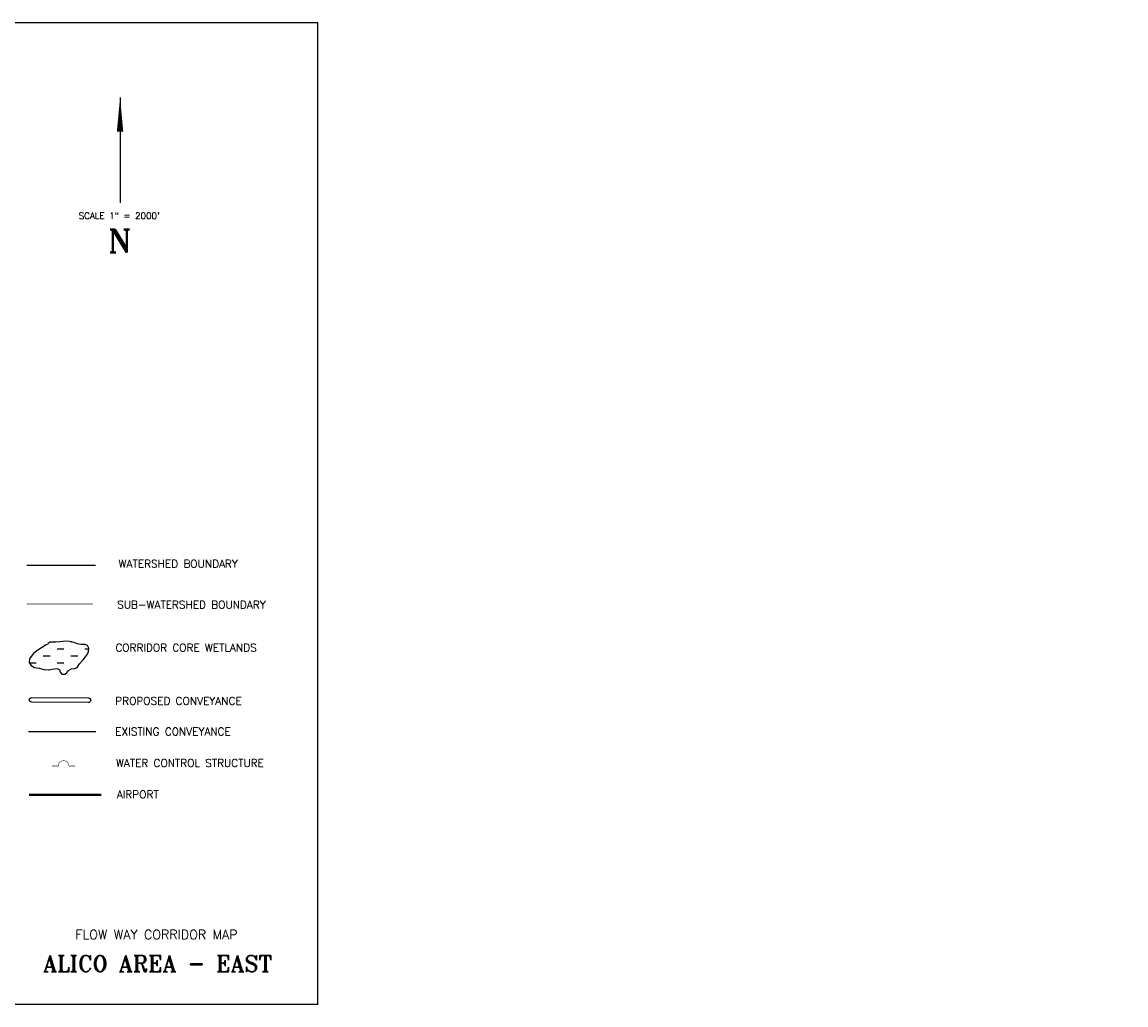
# Model space of a CAD drawing. Extents: x 213301 to 312511, y 784905 to 806134.
# Tile 6 of 7: x 264806 to 288658, y 784905 to 806134. Entities that reach past the tile are written whole.
import ezdxf
from ezdxf.enums import TextEntityAlignment as Align

# ---------------------------------------------------------------- set-up
doc = ezdxf.new("R2010")
doc.units = 0
doc.header["$LTSCALE"] = 800
doc.linetypes.add('DASHED', pattern=[0])
doc.linetypes.add('STREAM', pattern=[0])
doc.layers.get('0').update_dxf_attribs({"linetype": 'CONTINUOUS'})
for name, color, linetype in [('AIR', 10, 'CONTINUOUS'), ('BORDER', 1, 'CONTINUOUS'), ('HATCH', 3, 'CONTINUOUS'), ('LIMBS', 5, 'STREAM'), ('STRUCTURES', 1, 'CONTINUOUS'), ('SUBBASINS', 6, 'DASHED'), ('TEXT', 7, 'CONTINUOUS'), ('WL-PRESERVE', 14, 'CONTINUOUS'), ('WSHEDS', 11, 'CONTINUOUS')]:
    doc.layers.add(name, color=color, linetype=linetype)
doc.layers.get('0').off()
doc.styles.get("Standard").update_dxf_attribs({"font": 'ROMANT'})

# ---------------------------------------------------------------- blocks, each defined once
blk = doc.blocks.new('WEIR')
at = {"layer": 'STRUCTURES', "color": 0, "const_width": 20}
blk.add_lwpolyline([(0, 498), (0, 230, -1), (0, -230), (0, -498)], format="xyb", dxfattribs=at)
blk = doc.blocks.new('*X')
at = {"color": 0}
for p, q in [((259800, 796950), (259800, 796950)), ((259950, 796950), (259950, 796950)), ((259650, 796800), (259650, 796800)), ((259800, 796800), (259950, 796800)), ((260100, 796800), (260100, 796800)), ((259500, 796650), (259650, 796650)), ((259500, 796500), (259500, 796500)), ((259650, 796500), (259650, 796500)), ((259800, 796650), (259800, 796650)), ((259800, 796500), (259950, 796500)), ((259950, 796650), (259950, 796650)), ((260100, 796650), (260250, 796650)), ((260100, 796500), (260100, 796500)), ((260250, 796500), (260250, 796500)), ((259500, 796350), (259650, 796350)), ((259650, 796200), (259650, 796200)), ((259800, 796350), (259800, 796350)), ((259800, 796200), (259950, 796200)), ((259950, 796350), (259950, 796350)), ((260100, 796350), (260250, 796350)), ((260100, 796200), (260100, 796200)), ((260250, 796200), (260250, 796200)), ((260400, 796350), (260400, 796350)), ((260400, 796200), (260550, 796200)), ((260550, 796350), (260550, 796350)), ((260700, 796200), (260700, 796200)), ((260850, 796200), (260850, 796200)), ((259539, 796050), (259650, 796050)), ((259800, 796050), (259800, 796050)), ((259950, 796050), (259950, 796050)), ((260100, 796050), (260250, 796050)), ((260400, 796050), (260400, 796050)), ((260550, 796050), (260550, 796050)), ((260700, 796050), (260850, 796050)), ((259561, 795750), (259650, 795750)), ((259650, 795900), (259650, 795900)), ((259800, 795900), (259950, 795900)), ((259800, 795750), (259800, 795750)), ((259950, 795750), (259950, 795750)), ((260100, 795900), (260100, 795900)), ((260100, 795750), (260250, 795750)), ((260250, 795900), (260250, 795900)), ((260400, 795900), (260550, 795900)), ((260400, 795750), (260400, 795750)), ((260550, 795750), (260550, 795750)), ((260700, 795900), (260700, 795900)), ((260700, 795750), (260850, 795750)), ((260850, 795900), (260850, 795900)), ((259650, 795600), (259650, 795600)), ((259800, 795600), (259950, 795600)), ((260100, 795600), (260100, 795600)), ((260250, 795600), (260250, 795600)), ((260400, 795600), (260550, 795600)), ((260700, 795600), (260700, 795600)), ((260850, 795600), (260850, 795600)), ((258600, 795300), (258750, 795300)), ((259571, 795450), (259650, 795450)), ((259650, 795300), (259650, 795300)), ((259800, 795450), (259800, 795450)), ((259800, 795300), (259950, 795300)), ((259950, 795450), (259950, 795450)), ((260100, 795450), (260250, 795450)), ((260100, 795300), (260100, 795300)), ((260250, 795300), (260250, 795300)), ((260400, 795450), (260400, 795450)), ((260400, 795300), (260550, 795300)), ((260550, 795450), (260550, 795450)), ((260700, 795450), (260843, 795450)), ((260700, 795300), (260700, 795300)), ((258389, 795150), (258450, 795150)), ((258450, 795000), (258450, 795000)), ((258600, 795150), (258600, 795150)), ((258600, 795000), (258750, 795000)), ((258750, 795150), (258750, 795150)), ((259500, 795150), (259650, 795150)), ((259500, 795000), (259500, 795000)), ((259650, 795000), (259650, 795000)), ((259800, 795150), (259800, 795150)), ((259800, 795000), (259950, 795000)), ((259950, 795150), (259950, 795150)), ((260100, 795150), (260250, 795150)), ((260100, 795000), (260100, 795000)), ((260250, 795000), (260250, 795000)), ((260400, 795150), (260400, 795150)), ((260400, 795000), (260421, 795000)), ((260550, 795150), (260550, 795150)), ((258600, 794850), (258600, 794850)), ((258750, 794850), (258750, 794850)), ((258900, 794850), (258910, 794850)), ((259350, 794850), (259350, 794850)), ((259500, 794850), (259650, 794850)), ((259800, 794850), (259800, 794850)), ((259950, 794850), (259950, 794850)), ((260100, 794850), (260242, 794850)), ((258625, 794700), (258750, 794700)), ((258900, 794700), (258900, 794700)), ((258900, 794550), (259050, 794550)), ((259050, 794700), (259050, 794700)), ((259200, 794700), (259350, 794700)), ((259200, 794550), (259200, 794550)), ((259350, 794550), (259350, 794550)), ((259500, 794700), (259500, 794700)), ((259500, 794550), (259650, 794550)), ((259650, 794700), (259650, 794700)), ((259800, 794700), (259950, 794700)), ((259800, 794550), (259800, 794550)), ((258900, 794400), (258900, 794400)), ((259050, 794400), (259050, 794400)), ((259200, 794400), (259350, 794400)), ((259500, 794400), (259500, 794400)), ((259650, 794400), (259650, 794400)), ((258900, 794250), (259050, 794250)), ((259050, 794100), (259050, 794100)), ((259200, 794250), (259200, 794250)), ((259200, 794100), (259350, 794100)), ((259350, 794250), (259350, 794250)), ((259500, 794250), (259650, 794250)), ((259500, 794100), (259500, 794100)), ((259650, 794100), (259650, 794100)), ((259009, 793950), (259050, 793950)), ((259200, 793950), (259200, 793950)), ((259350, 793950), (259350, 793950)), ((259500, 793950), (259650, 793950)), ((259200, 793800), (259350, 793800)), ((259200, 793650), (259200, 793650)), ((259350, 793650), (259350, 793650)), ((259500, 793800), (259500, 793800)), ((257700, 792750), (257753, 792750)), ((257400, 792450), (257400, 792450)), ((257400, 792400), (257400, 792400)), ((257443, 792600), (257550, 792600)), ((257550, 792450), (257550, 792450)), ((257600, 792600), (257600, 792600)), ((257600, 792400), (257800, 792400)), ((257700, 792600), (257700, 792600)), ((257700, 792450), (257850, 792450)), ((257800, 792600), (257800, 792600)), ((257850, 792600), (257850, 792600)), ((258000, 792600), (258012, 792600)), ((258000, 792600), (258012, 792600)), ((258000, 792450), (258000, 792450)), ((258000, 792400), (258000, 792400)), ((258150, 792450), (258150, 792450)), ((258200, 792400), (258200, 792400)), ((258300, 792450), (258361, 792450)), ((253350, 792150), (253350, 792150)), ((253500, 792150), (253650, 792150)), ((253800, 792150), (253800, 792150)), ((253950, 792150), (253950, 792150)), ((254100, 792150), (254250, 792150)), ((257400, 792200), (257400, 792200)), ((257600, 792200), (257600, 792200)), ((257800, 792200), (257800, 792200)), ((258000, 792200), (258200, 792200)), ((258400, 792200), (258400, 792200)), ((253200, 792000), (253350, 792000)), ((253500, 792000), (253500, 792000)), ((253650, 792000), (253650, 792000)), ((253800, 792000), (253950, 792000)), ((254100, 792000), (254100, 792000)), ((254250, 792000), (254250, 792000)), ((254400, 792000), (254482, 792000)), ((252900, 791700), (252900, 791700)), ((253200, 791850), (253200, 791850)), ((253200, 791700), (253350, 791700)), ((253350, 791850), (253350, 791850)), ((253500, 791850), (253650, 791850)), ((253500, 791700), (253500, 791700)), ((253650, 791700), (253650, 791700)), ((253800, 791850), (253800, 791850)), ((253800, 791700), (253950, 791700)), ((253950, 791850), (253950, 791850)), ((254100, 791850), (254250, 791850)), ((254100, 791700), (254100, 791700)), ((254250, 791700), (254250, 791700)), ((254400, 791850), (254400, 791850)), ((254400, 791700), (254550, 791700)), ((254550, 791850), (254550, 791850)), ((254700, 791700), (254700, 791700)), ((252750, 791550), (252750, 791550)), ((252900, 791550), (252949, 791550)), ((253200, 791550), (253200, 791550)), ((253350, 791550), (253350, 791550)), ((253500, 791550), (253650, 791550)), ((253800, 791550), (253800, 791550)), ((253950, 791550), (253950, 791550)), ((254100, 791550), (254250, 791550)), ((254400, 791550), (254400, 791550)), ((254550, 791550), (254550, 791550)), ((254700, 791550), (254752, 791550)), ((252600, 791250), (252600, 791250)), ((252605, 791400), (252750, 791400)), ((252750, 791250), (252750, 791250)), ((252900, 791400), (252900, 791400)), ((252900, 791250), (252945, 791250)), ((253200, 791400), (253350, 791400)), ((253200, 791250), (253200, 791250)), ((253350, 791250), (253350, 791250)), ((253500, 791400), (253500, 791400)), ((253500, 791250), (253650, 791250)), ((253650, 791400), (253650, 791400)), ((253800, 791400), (253950, 791400)), ((253800, 791250), (253800, 791250)), ((253950, 791250), (253950, 791250)), ((254100, 791400), (254100, 791400)), ((254100, 791250), (254250, 791250)), ((254250, 791400), (254250, 791400)), ((254400, 791400), (254550, 791400)), ((254400, 791250), (254400, 791250)), ((252600, 791100), (252750, 791100)), ((252600, 790950), (252600, 790950)), ((252750, 790950), (252750, 790950)), ((252900, 791100), (252900, 791100)), ((252900, 790950), (252939, 790950)), ((253200, 791100), (253350, 791100)), ((253200, 790950), (253200, 790950)), ((253350, 790950), (253350, 790950)), ((253500, 791100), (253500, 791100)), ((253500, 790950), (253650, 790950)), ((253650, 791100), (253650, 791100)), ((253800, 791100), (253950, 791100)), ((253800, 790950), (253800, 790950)), ((253950, 790950), (253950, 790950)), ((254100, 791100), (254100, 791100)), ((254250, 791100), (254250, 791100)), ((252600, 790800), (252750, 790800)), ((252900, 790800), (252900, 790800)), ((253202, 790800), (253350, 790800)), ((253500, 790800), (253500, 790800)), ((253650, 790800), (253650, 790800)), ((253800, 790800), (253867, 790800)), ((252750, 790650), (252750, 790650)), ((252900, 790650), (252903, 790650)), ((253208, 790500), (253350, 790500)), ((253350, 790650), (253350, 790650)), ((253500, 790650), (253650, 790650)), ((253500, 790500), (253500, 790500)), ((253650, 790500), (253650, 790500)), ((253350, 790350), (253350, 790350)), ((253500, 790350), (253563, 790350)), ((252681, 789600), (252750, 789600)), ((252900, 789600), (252900, 789600)), ((214050, 789300), (214050, 789300)), ((214200, 789300), (214222, 789300)), ((252679, 789300), (252724, 789300)), ((252750, 789450), (252750, 789450)), ((252900, 789450), (252935, 789450)), ((213600, 789150), (213600, 789150)), ((213750, 789150), (213750, 789150)), ((213900, 789150), (214050, 789150)), ((214200, 789150), (214200, 789150)), ((214350, 789150), (214350, 789150)), ((214500, 789150), (214587, 789150)), ((213301, 788850), (213450, 788850)), ((213450, 789000), (213450, 789000)), ((213600, 789000), (213750, 789000)), ((213600, 788850), (213600, 788850)), ((213750, 788850), (213750, 788850)), ((213900, 789000), (213900, 789000)), ((213900, 788850), (214050, 788850)), ((214050, 789000), (214050, 789000)), ((214200, 789000), (214350, 789000)), ((214200, 788850), (214200, 788850)), ((214350, 788850), (214350, 788850)), ((214500, 789000), (214500, 789000)), ((213717, 788700), (213731, 788700)), ((214050, 788700), (214050, 788700)), ((244350, 787950), (244350, 787950)), ((244500, 787950), (244650, 787950)), ((244800, 787950), (244800, 787950)), ((244950, 787950), (244950, 787950)), ((245100, 787950), (245127, 787950)), ((244047, 787650), (244050, 787650)), ((244200, 787800), (244350, 787800)), ((244200, 787650), (244200, 787650)), ((244350, 787650), (244350, 787650)), ((244500, 787800), (244500, 787800)), ((244500, 787650), (244650, 787650)), ((244650, 787800), (244650, 787800)), ((244800, 787800), (244950, 787800)), ((244800, 787650), (244800, 787650)), ((244950, 787650), (244950, 787650)), ((244050, 787500), (244050, 787500)), ((244200, 787500), (244350, 787500)), ((244500, 787500), (244500, 787500)), ((244650, 787500), (244650, 787500)), ((244800, 787500), (244823, 787500)), ((243900, 787200), (243900, 787200)), ((243959, 787350), (244050, 787350)), ((244050, 787200), (244050, 787200)), ((244200, 787350), (244200, 787350)), ((244200, 787200), (244350, 787200)), ((244350, 787350), (244350, 787350)), ((244500, 787350), (244634, 787350)), ((243450, 786900), (243450, 786900)), ((243600, 787050), (243600, 787050)), ((243600, 786900), (243750, 786900)), ((243750, 787050), (243750, 787050)), ((243900, 787050), (244050, 787050)), ((243900, 786900), (243900, 786900)), ((244050, 786900), (244050, 786900)), ((244200, 787050), (244200, 787050)), ((244200, 786900), (244256, 786900)), ((244350, 787050), (244350, 787050)), ((243337, 786750), (243450, 786750)), ((243600, 786750), (243600, 786750)), ((243750, 786750), (243750, 786750)), ((243900, 786750), (244050, 786750)), ((243600, 786600), (243750, 786600)), ((243750, 786450), (243750, 786450)), ((243900, 786600), (243900, 786600)), ((243900, 786450), (244050, 786450)), ((244050, 786600), (244050, 786600))]:
    blk.add_line(p, q, dxfattribs=at)

msp = doc.modelspace()

# ---------------------------------------------------------------- linework, layer by layer
at = {"layer": 'AIR', "color": 0, "const_width": 50}
msp.add_lwpolyline([(264956, 789440), (266521, 789440)], dxfattribs=at)
at = {"layer": 'BORDER', "color": 0, "const_width": 29.7}
msp.add_lwpolyline([(238521, 784920), (271191, 784920), (271191, 806120), (238521, 806120)], close=True, dxfattribs=at)
at = {"layer": 'LIMBS', "color": 0}
msp.add_lwpolyline([(264943, 790809), (266399, 790809)], dxfattribs=at)
at = {"layer": 'SUBBASINS', "color": 0, "const_width": 10}
msp.add_lwpolyline([(264902, 793566), (266339, 793566)], dxfattribs=at)
at = {"layer": 'TEXT', "color": 0}
msp.add_line((266923, 804507), (266923, 802230), dxfattribs=at)
msp.add_lwpolyline([(266923, 804507, 0, 139, 0), (266923, 803764, 139, 139, 0)], format="xyseb", dxfattribs=at)
msp.add_lwpolyline([(265015, 791544), (266239, 791535, -1), (266238, 791435), (265014, 791444, -1)], format="xyb", close=True, dxfattribs=at)
at = {"layer": 'WL-PRESERVE', "color": 0}
msp.add_lwpolyline([(265329, 792682), (265222, 792621), (265124, 792553), (265056, 792492), (265001, 792428), (264967, 792377), (264956, 792303), (264999, 792238), (265071, 792192), (265177, 792182), (265284, 792152), (265388, 792143), (265448, 792159), (265562, 792175), (265614, 792146), (265629, 792095), (265668, 792050), (265728, 792050), (265763, 792073), (265807, 792125), (265871, 792162), (265945, 792168), (265998, 792195), (266046, 792269), (266123, 792356), (266178, 792422), (266218, 792480), (266244, 792542), (266249, 792611), (266222, 792668), (266171, 792687), (266072, 792692), (265998, 792707), (265931, 792735), (265833, 792753), (265737, 792761), (265632, 792748), (265538, 792737), (265476, 792738), (265405, 792739), (265371, 792710), (265364, 792695)], close=True, dxfattribs=at)
at = {"layer": 'WSHEDS', "color": 0, "const_width": 30}
msp.add_lwpolyline([(264903, 794399), (266396, 794399)], dxfattribs=at)

# ---------------------------------------------------------------- block references
at = {"layer": 'HATCH', "color": 0}
msp.add_blockref('*X', (51661, 3444), dxfattribs=at)
at = {"layer": 'STRUCTURES', "color": 0, "xscale": 0.5, "yscale": 0.5, "zscale": 0.5, "rotation": 90}
msp.add_blockref('WEIR', (265703, 790065), dxfattribs=at)

# ---------------------------------------------------------------- texts
at = {"layer": 'AIR', "color": 0}
msp.add_text('AIRPORT', height=166.5, dxfattribs=at).set_placement((266852, 789367))
at = {"layer": 'TEXT', "color": 0}
for s, height, p in [('SCALE 1" = 2000\'', 138.6, (266905, 801881)), ('N', 495, (266918, 801157)), ('FLOW WAY CORRIDOR MAP', 200, (267709, 786325)), ('ALICO AREA - EAST', 350, (267738, 785622))]:
    msp.add_text(s, height=height, dxfattribs=at).set_placement(p, align=Align.CENTER)
for s, height, p in [('WATERSHED BOUNDARY', 166.5, (266893, 794350)), ('SUB-WATERSHED BOUNDARY', 166.5, (266860, 793466)), ('CORRIDOR CORE WETLANDS', 166, (266823, 792538)), ('PROPOSED CONVEYANCE', 166.5, (266819, 791389)), ('EXISTING CONVEYANCE', 166.5, (266819, 790727)), ('WATER CONTROL STRUCTURE', 166, (266836, 790046))]:
    msp.add_text(s, height=height, dxfattribs=at).set_placement(p)

doc.saveas('drawing.dxf')
